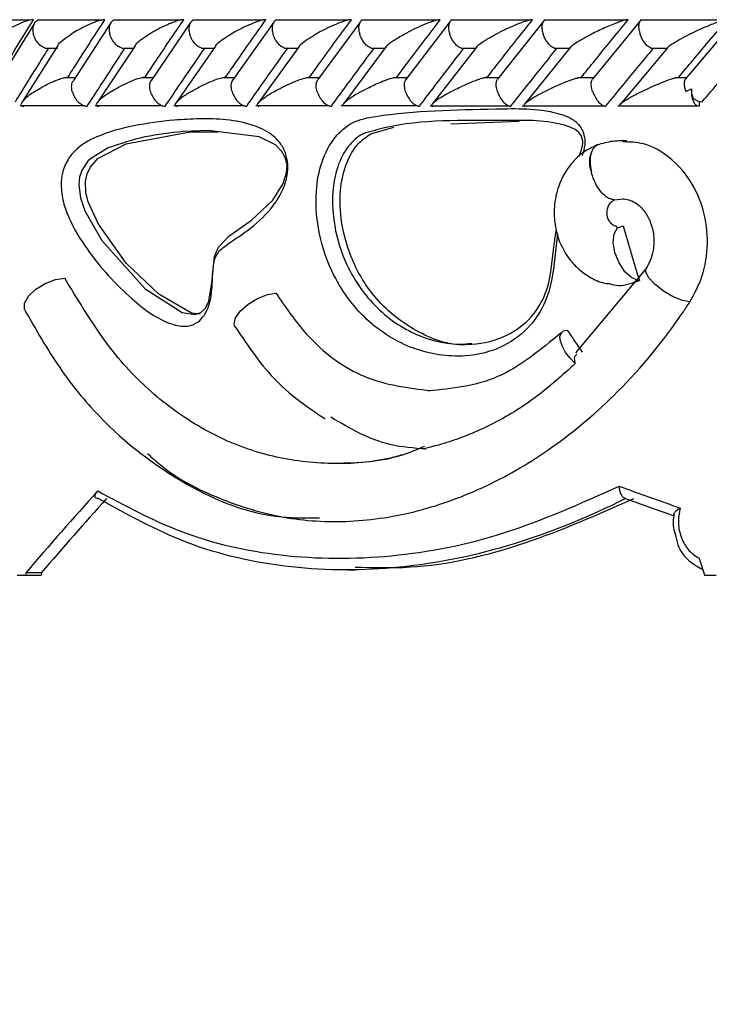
# Model space of a CAD drawing. Header units: millimetres. Extents: x 67.9 to 154, y 110.8 to 178.6.
# Tile 59 of 109: x 87 to 88.2, y 124.6 to 126.3. Entities that reach past the tile are written whole.
import ezdxf

# ---------------------------------------------------------------- set-up
doc = ezdxf.new("R2010")
doc.units = ezdxf.units.MM

msp = doc.modelspace()

# ---------------------------------------------------------------- linework, layer by layer
at = {"color": 7, "linetype": 'Continuous', "lineweight": 25}
for p, q in [((87.0161, 126.3035), (86.9098, 126.3035)), ((87.1401, 126.3037), (87.0283, 126.3037)), ((87.2762, 126.3037), (87.1592, 126.3037)), ((87.4181, 126.3037), (87.296, 126.3037)), ((87.5659, 126.3037), (87.4387, 126.3037)), ((87.7194, 126.3036), (87.5872, 126.3036)), ((87.8787, 126.3036), (87.7415, 126.3036)), ((87.9019, 126.3028), (87.8217, 126.2018)), ((88.0438, 126.3035), (87.9018, 126.3035)), ((88.0685, 126.303), (87.9855, 126.2021)), ((88.2149, 126.3035), (88.0679, 126.3035)), ((88.2314, 126.3034), (88.1459, 126.2027)), ((87.023, 126.2988), (86.9613, 126.1995)), ((87.1547, 126.2994), (87.0901, 126.2)), ((87.2922, 126.2998), (87.2248, 126.2005)), ((87.4356, 126.3002), (87.3653, 126.2009)), ((87.5848, 126.3005), (87.5117, 126.2013)), ((87.7397, 126.3008), (87.6638, 126.2016)), ((87.0634, 126.2598), (87.0011, 126.1618)), ((87.041, 126.2557), (87.0629, 126.2557)), ((87.1964, 126.2597), (87.131, 126.1612)), ((87.1728, 126.2557), (87.1954, 126.2557)), ((87.3351, 126.2591), (87.2669, 126.1607)), ((87.3106, 126.2556), (87.334, 126.2556)), ((87.4795, 126.2586), (87.4085, 126.1602)), ((87.4542, 126.2556), (87.4784, 126.2556)), ((87.6298, 126.2581), (87.556, 126.1597)), ((87.6036, 126.2555), (87.6287, 126.2555)), ((87.7858, 126.2576), (87.7092, 126.1592)), ((87.7588, 126.2555), (87.7847, 126.2555)), ((87.9476, 126.2571), (87.8682, 126.1587)), ((87.9197, 126.2554), (87.9466, 126.2554)), ((88.1156, 126.2569), (88.0331, 126.1583)), ((88.0864, 126.2554), (88.1144, 126.2554)), ((87.0931, 126.2046), (87.0748, 126.2046)), ((87.2276, 126.2046), (87.2079, 126.2046)), ((87.3698, 126.2046), (87.3469, 126.2046)), ((87.5156, 126.2045), (87.4916, 126.2045)), ((87.6671, 126.2045), (87.6421, 126.2045)), ((87.8245, 126.2044), (87.7982, 126.2044)), ((87.9878, 126.2044), (87.9603, 126.2044)), ((88.1474, 126.2043), (88.1283, 126.2043)), ((86.998, 126.1566), (87.1091, 126.1566)), ((87.1277, 126.1565), (87.2441, 126.1565)), ((87.2634, 126.1565), (87.3849, 126.1565)), ((87.405, 126.1564), (87.5315, 126.1564)), ((87.5523, 126.1564), (87.6839, 126.1564)), ((87.7055, 126.1563), (87.842, 126.1563)), ((87.8645, 126.1563), (88.0059, 126.1563)), ((88.0294, 126.1563), (88.166, 126.1563)), ((88.1694, 126.1639), (88.1694, 126.1555)), ((87.6034, 126.108), (87.6429, 126.119)), ((87.7415, 126.1251), (87.8592, 126.1297)), ((87.2914, 126.1115), (87.339, 126.1111)), ((87.9934, 126.0886), (87.9906, 126.0871)), ((87.9947, 126.0891), (87.9934, 126.0886)), ((88.0235, 125.9941), (88.0383, 125.9956)), ((88.0779, 125.8751), (87.9563, 125.7303)), ((87.5627, 125.3559), (87.576, 125.3559)), ((86.993, 125.3472), (87.0074, 125.3472)), ((87.0074, 125.3472), (87.0344, 125.3472)), ((87.0083, 125.3515), (87.0352, 125.3515)), ((88.179, 125.3472), (88.1988, 125.3472))]:
    msp.add_line(p, q, dxfattribs=at)
at = {"color": 7, "linetype": 'Continuous', "lineweight": 25, "flags": 128}
for points in [[(88.1564, 126.1852), (88.1562, 126.1797), (88.1566, 126.1743), (88.1576, 126.1692), (88.1592, 126.1646), (88.1613, 126.1608), (88.1637, 126.1579), (88.1665, 126.1561), (88.1694, 126.1555)], [(87.1499, 126.0834), (87.1196, 126.0649), (87.115, 126.0604), (87.1049, 126.0458), (87.1007, 126.0335), (87.0993, 126.0199), (87.1022, 125.9975), (87.1099, 125.9749), (87.1389, 125.9241), (87.2138, 125.8405), (87.2776, 125.7995), (87.2994, 125.7964), (87.3099, 125.7997), (87.3181, 125.8073), (87.3239, 125.8192), (87.329, 125.8512), (87.3336, 125.8962), (87.3404, 125.9125), (87.3585, 125.9316), (87.3971, 125.9588), (87.4344, 125.9937), (87.4522, 126.0222), (87.4579, 126.0407), (87.4586, 126.0532), (87.456, 126.066), (87.4499, 126.0774), (87.4388, 126.0886), (87.4105, 126.1028), (87.3223, 126.1136), (87.2793, 126.1116), (87.2793, 126.1116)], [(87.3089, 125.797), (87.2937, 125.7986), (87.2375, 125.8312), (87.1813, 125.8848), (87.1332, 125.9521), (87.1158, 125.9904), (87.1117, 126.0075), (87.1111, 126.0258), (87.1138, 126.0389), (87.1191, 126.05), (87.1324, 126.0652), (87.1813, 126.0905), (87.2914, 126.1115), (87.2914, 126.1115)], [(88.0651, 125.8549), (88.0535, 125.8593), (88.0417, 125.8699), (88.0315, 125.8852), (88.0244, 125.9031), (88.0214, 125.9207), (88.023, 125.9356), (88.0289, 125.9455), (88.0383, 125.949)], [(87.0064, 125.8039), (87.0055, 125.8058), (87.0058, 125.8161), (87.0127, 125.8281), (87.0252, 125.84), (87.0414, 125.8499), (87.059, 125.8566), (87.0753, 125.8589)], [(87.3687, 125.7756), (87.3672, 125.7802), (87.3697, 125.7906), (87.3782, 125.8026), (87.3916, 125.8143), (87.4079, 125.8241), (87.4247, 125.8306), (87.4396, 125.8329)], [(87.9559, 125.7118), (87.9469, 125.7211), (87.9393, 125.7311), (87.9336, 125.7411), (87.9303, 125.7504), (87.9295, 125.7583), (87.9313, 125.7644), (87.9357, 125.7682), (87.9422, 125.7695)]]:
    msp.add_lwpolyline(points, dxfattribs=at)
at = {"color": 1, "linetype": 'Continuous', "lineweight": 25, "flags": 128}
msp.add_lwpolyline([(88.1536, 125.8179), (88.1407, 125.8202), (88.1247, 125.8268), (88.108, 125.8367), (88.0932, 125.8484), (88.0824, 125.86), (88.0774, 125.8699), (88.0779, 125.8753)], dxfattribs=at)
at = {"color": 7, "linetype": 'Continuous', "lineweight": 25}
for centre, radius, start, end in [((88.1784, 126.1941), 0.0315, 232.4392, 263.3478), ((90.5876, 126.3485), 4.3787, 192.3576, 241.2195)]:
    msp.add_arc(centre, radius, start, end, dxfattribs=at)
at = {"color": 1, "linetype": 'Continuous', "lineweight": 25}
msp.add_arc((88.0235, 126.059), 0.0433, 139.396, 202.9938, dxfattribs=at)
at = {"color": 7, "linetype": 'Continuous', "lineweight": 25}
for centre, major_axis, ratio, start_param, end_param in [((90.584, 125.9019), (-3.9475, 12.7116), 0.181931, 1.510664, 1.518055), ((90.584, 125.7308), (-4.2603, 5.4403), 0.306526, 1.328297, 1.335066), ((90.584, 125.9262), (4.4508, 2.9649), 0.357047, 2.19218, 2.234484), ((90.584, 125.6846), (4.5704, -1.0747), 0.190452, 4.165245, 4.192802), ((90.584, 125.9262), (4.4119, 2.939), 0.357047, 2.197303, 2.236013), ((90.584, 127.4425), (-3.6205, 12.2128), 0.229009, 1.672634, 1.675034), ((90.584, 127.9255), (3.5563, 15.0529), 0.1912, 1.787598, 1.787893), ((90.584, 127.9255), (3.5252, 14.9213), 0.1912, 1.789128, 1.789425)]:
    msp.add_ellipse(centre, major_axis=major_axis, ratio=ratio, start_param=start_param, end_param=end_param, dxfattribs=at)
for points, knots in [([(86.9606, 126.2055), (86.9656, 126.2137), (86.9856, 126.2468), (87.0061, 126.2798), (87.0215, 126.3045)], [0, 0, 0, 0, 0.249562, 1, 1, 1, 1]), ([(87.0215, 126.3045), (87.0212, 126.3045), (87.02, 126.3045), (87.0171, 126.3042), (87.0118, 126.303), (87.0009, 126.2994), (86.9882, 126.2936), (86.9751, 126.2864), (86.9679, 126.2819), (86.9645, 126.2796), (86.9644, 126.2795)], [0, 0, 0, 0, 0.016528, 0.060765, 0.123872, 0.2335, 0.524913, 0.758889, 0.996427, 1, 1, 1, 1]), ([(87.0293, 126.3036), (87.0279, 126.303), (87.0248, 126.3017), (87.0214, 126.2968), (87.0196, 126.2898), (87.0201, 126.2837), (87.0209, 126.2802), (87.021, 126.2796), (87.0211, 126.2795)], [0, 0, 0, 0, 0.17741, 0.4091567, 0.6749788, 0.9409945, 0.9922638, 1, 1, 1, 1]), ([(87.0806, 126.2055), (87.0858, 126.2137), (87.1069, 126.2467), (87.1283, 126.2797), (87.1444, 126.3045)], [0, 0, 0, 0, 0.24835, 1, 1, 1, 1]), ([(87.1444, 126.3045), (87.1436, 126.3045), (87.1425, 126.3045), (87.1398, 126.3041), (87.1348, 126.303), (87.1272, 126.3005), (87.1141, 126.2951), (87.1002, 126.288), (87.0902, 126.2821), (87.0863, 126.2796), (87.0862, 126.2795)], [0, 0, 0, 0, 0.043992, 0.056542, 0.118212, 0.248584, 0.377912, 0.733921, 0.996423, 1, 1, 1, 1]), ([(87.1602, 126.3035), (87.1597, 126.3034), (87.1575, 126.3029), (87.1545, 126.2996), (87.1518, 126.2938), (87.1514, 126.2868), (87.1523, 126.2817), (87.1529, 126.2796), (87.1529, 126.2795)], [0, 0, 0, 0, 0.059864, 0.287053, 0.525177, 0.799649, 0.992273, 1, 1, 1, 1]), ([(87.2137, 126.2055), (87.2192, 126.2137), (87.2412, 126.2467), (87.2636, 126.2798), (87.2804, 126.3045)], [0, 0, 0, 0, 0.249667, 1, 1, 1, 1]), ([(87.2804, 126.3045), (87.2797, 126.3045), (87.2785, 126.3045), (87.2757, 126.3041), (87.2705, 126.3029), (87.2631, 126.3004), (87.2499, 126.2951), (87.2356, 126.2881), (87.2253, 126.2821), (87.2211, 126.2796), (87.2211, 126.2795)], [0, 0, 0, 0, 0.033619, 0.06472, 0.12594, 0.251128, 0.375462, 0.735616, 0.996419, 1, 1, 1, 1]), ([(87.2971, 126.3035), (87.2959, 126.303), (87.2931, 126.3016), (87.2902, 126.2968), (87.2889, 126.2898), (87.2896, 126.2837), (87.2905, 126.2802), (87.2907, 126.2796), (87.2907, 126.2795)], [0, 0, 0, 0, 0.175559, 0.407605, 0.674244, 0.941089, 0.992269, 1, 1, 1, 1]), ([(87.3526, 126.2055), (87.3584, 126.2138), (87.3813, 126.2468), (87.4047, 126.2798), (87.4221, 126.3045)], [0, 0, 0, 0, 0.250556, 1, 1, 1, 1]), ([(87.4221, 126.3045), (87.4217, 126.3045), (87.4204, 126.3045), (87.4174, 126.3041), (87.4102, 126.3023), (87.4009, 126.2989), (87.3828, 126.2912), (87.3705, 126.2846), (87.3619, 126.2796), (87.3619, 126.2795)], [0, 0, 0, 0, 0.02335, 0.073462, 0.134698, 0.325553, 0.472796, 0.996411, 1, 1, 1, 1]), ([(87.4398, 126.3035), (87.4387, 126.3029), (87.4361, 126.3016), (87.4335, 126.2968), (87.4324, 126.2898), (87.4333, 126.2837), (87.4342, 126.2802), (87.4344, 126.2796), (87.4344, 126.2795)], [0, 0, 0, 0, 0.172937, 0.405673, 0.673208, 0.940952, 0.992249, 1, 1, 1, 1]), ([(87.4974, 126.2055), (87.5034, 126.2138), (87.5273, 126.2468), (87.5515, 126.2798), (87.5697, 126.3045)], [0, 0, 0, 0, 0.25107, 1, 1, 1, 1]), ([(87.5697, 126.3045), (87.5695, 126.3045), (87.5688, 126.3045), (87.5668, 126.3044), (87.5633, 126.3037), (87.5565, 126.3018), (87.5478, 126.2986), (87.5301, 126.2911), (87.5174, 126.2846), (87.5085, 126.2796), (87.5085, 126.2795)], [0, 0, 0, 0, 0.013073, 0.044023, 0.100225, 0.166357, 0.329721, 0.473923, 0.996413, 1, 1, 1, 1]), ([(87.5884, 126.3034), (87.588, 126.3034), (87.5861, 126.3029), (87.5839, 126.2996), (87.582, 126.2938), (87.5821, 126.2868), (87.5833, 126.2817), (87.584, 126.2796), (87.584, 126.2795)], [0, 0, 0, 0, 0.050908, 0.280097, 0.520426, 0.797761, 0.992214, 1, 1, 1, 1]), ([(87.6479, 126.2055), (87.6541, 126.2138), (87.679, 126.2468), (87.7042, 126.2798), (87.723, 126.3045)], [0, 0, 0, 0, 0.251131, 1, 1, 1, 1]), ([(87.723, 126.3045), (87.723, 126.3045), (87.7222, 126.3046), (87.7201, 126.3044), (87.7154, 126.3034), (87.7058, 126.3004), (87.6921, 126.2949), (87.676, 126.2875), (87.6659, 126.2822), (87.661, 126.2796), (87.6609, 126.2795)], [0, 0, 0, 0, 0.002835, 0.050977, 0.110337, 0.207812, 0.453185, 0.72164, 0.996415, 1, 1, 1, 1]), ([(87.7428, 126.3034), (87.7425, 126.3033), (87.7407, 126.3028), (87.7387, 126.2996), (87.737, 126.2938), (87.7374, 126.2868), (87.7386, 126.2817), (87.7393, 126.2796), (87.7394, 126.2795)], [0, 0, 0, 0, 0.045249, 0.275845, 0.517623, 0.79655, 0.992164, 1, 1, 1, 1]), ([(87.8042, 126.2055), (87.8107, 126.2138), (87.8365, 126.2468), (87.8626, 126.2798), (87.8822, 126.3045)], [0, 0, 0, 0, 0.251055, 1, 1, 1, 1]), ([(87.8822, 126.3045), (87.8815, 126.3045), (87.8802, 126.3045), (87.8767, 126.3038), (87.8703, 126.302), (87.8549, 126.2966), (87.8372, 126.2886), (87.8241, 126.2821), (87.8193, 126.2796), (87.8192, 126.2795)], [0, 0, 0, 0, 0.0388574, 0.084812, 0.162938, 0.3126958, 0.7369051, 0.9964149, 1, 1, 1, 1]), ([(87.9031, 126.3033), (87.9022, 126.3028), (87.9002, 126.3015), (87.8984, 126.2968), (87.8981, 126.2898), (87.8993, 126.2837), (87.9004, 126.2802), (87.9006, 126.2796), (87.9006, 126.2795)], [0, 0, 0, 0, 0.158892, 0.395687, 0.667659, 0.939838, 0.992107, 1, 1, 1, 1]), ([(87.9664, 126.2055), (87.9731, 126.2138), (87.9998, 126.2468), (88.0269, 126.2798), (88.0471, 126.3045)], [0, 0, 0, 0, 0.2504289, 1, 1, 1, 1]), ([(88.0471, 126.3045), (88.0468, 126.3045), (88.0457, 126.3045), (88.0429, 126.304), (88.0373, 126.3026), (88.0243, 126.2982), (88.0053, 126.2902), (87.9907, 126.2832), (87.9835, 126.2796), (87.9834, 126.2795)], [0, 0, 0, 0, 0.027389, 0.072139, 0.141885, 0.269095, 0.620342, 0.996419, 1, 1, 1, 1]), ([(88.0693, 126.3032), (88.0686, 126.3027), (88.0667, 126.3015), (88.0652, 126.2968), (88.0651, 126.2898), (88.0664, 126.2837), (88.0675, 126.2802), (88.0678, 126.2796), (88.0678, 126.2795)], [0, 0, 0, 0, 0.153651, 0.392044, 0.66559, 0.939338, 0.992045, 1, 1, 1, 1]), ([(88.1344, 126.2055), (88.1413, 126.2137), (88.169, 126.2468), (88.197, 126.2798), (88.2181, 126.3045)], [0, 0, 0, 0, 0.249562, 1, 1, 1, 1]), ([(88.2181, 126.3045), (88.2178, 126.3045), (88.2171, 126.3045), (88.2148, 126.3042), (88.21, 126.303), (88.1989, 126.2994), (88.1843, 126.2936), (88.168, 126.2864), (88.1584, 126.2819), (88.1537, 126.2796), (88.1536, 126.2795)], [0, 0, 0, 0, 0.016528, 0.060765, 0.123872, 0.2335, 0.524913, 0.758889, 0.996427, 1, 1, 1, 1]), ([(87.041, 126.2559), (87.0397, 126.2564), (87.0361, 126.2576), (87.0305, 126.2623), (87.0251, 126.2692), (87.0223, 126.2754), (87.0212, 126.2788), (87.0211, 126.2795), (87.0211, 126.2795)], [0, 0, 0, 0, 0.1490016, 0.3888884, 0.6639207, 0.9391472, 0.9919968, 1, 1, 1, 1]), ([(87.0631, 126.26), (87.0631, 126.26), (87.0638, 126.2628), (87.0721, 126.2696), (87.0809, 126.2761), (87.0862, 126.2795), (87.0862, 126.2795)], [0, 0, 0, 0, 0.006708, 0.489973, 0.994898, 1, 1, 1, 1]), ([(87.1729, 126.2558), (87.1715, 126.2563), (87.168, 126.2576), (87.1625, 126.2623), (87.157, 126.2693), (87.1542, 126.2754), (87.1531, 126.2788), (87.1529, 126.2795), (87.1529, 126.2795)], [0, 0, 0, 0, 0.154369, 0.392606, 0.66604, 0.939673, 0.992061, 1, 1, 1, 1]), ([(87.1964, 126.2597), (87.1969, 126.2606), (87.2, 126.2659), (87.2106, 126.273), (87.2198, 126.2788), (87.221, 126.2795), (87.2211, 126.2795)], [0, 0, 0, 0, 0.143127, 0.889099, 0.994984, 1, 1, 1, 1]), ([(87.3107, 126.2558), (87.3093, 126.2563), (87.3059, 126.2576), (87.3003, 126.2623), (87.2949, 126.2693), (87.2921, 126.2754), (87.2909, 126.2788), (87.2908, 126.2795), (87.2907, 126.2795)], [0, 0, 0, 0, 0.159653, 0.39631, 0.668127, 0.940148, 0.99212, 1, 1, 1, 1]), ([(87.335, 126.2592), (87.3358, 126.2602), (87.3396, 126.2657), (87.3509, 126.273), (87.3605, 126.2788), (87.3618, 126.2795), (87.3619, 126.2795)], [0, 0, 0, 0, 0.168547, 0.893602, 0.995119, 1, 1, 1, 1]), ([(87.4543, 126.2557), (87.4529, 126.2562), (87.4495, 126.2575), (87.4441, 126.2623), (87.4387, 126.2693), (87.4358, 126.2754), (87.4347, 126.2788), (87.4345, 126.2795), (87.4344, 126.2795)], [0, 0, 0, 0, 0.164856, 0.399998, 0.670182, 0.940571, 0.992174, 1, 1, 1, 1]), ([(87.4794, 126.2587), (87.4804, 126.2599), (87.483, 126.2632), (87.4931, 126.2704), (87.5025, 126.2762), (87.5084, 126.2795), (87.5085, 126.2795)], [0, 0, 0, 0, 0.188974, 0.536082, 0.995255, 1, 1, 1, 1]), ([(87.6037, 126.2556), (87.6023, 126.2562), (87.599, 126.2575), (87.5936, 126.2623), (87.5883, 126.2693), (87.5854, 126.2754), (87.5842, 126.2788), (87.584, 126.2795), (87.584, 126.2795)], [0, 0, 0, 0, 0.169863, 0.403588, 0.67216, 0.940936, 0.992222, 1, 1, 1, 1]), ([(87.6297, 126.2582), (87.63, 126.2587), (87.6321, 126.2618), (87.643, 126.2692), (87.6541, 126.2758), (87.6609, 126.2795), (87.6609, 126.2795)], [0, 0, 0, 0, 0.086892, 0.502132, 0.995368, 1, 1, 1, 1]), ([(87.7588, 126.2556), (87.7574, 126.2561), (87.7542, 126.2575), (87.749, 126.2623), (87.7438, 126.2693), (87.7408, 126.2754), (87.7396, 126.2788), (87.7394, 126.2795), (87.7394, 126.2795)], [0, 0, 0, 0, 0.173804, 0.406453, 0.673717, 0.941181, 0.992255, 1, 1, 1, 1]), ([(87.7855, 126.2577), (87.787, 126.2592), (87.7907, 126.2629), (87.8024, 126.2703), (87.8128, 126.2762), (87.8192, 126.2795), (87.8192, 126.2795)], [0, 0, 0, 0, 0.225697, 0.556347, 0.995481, 1, 1, 1, 1]), ([(87.9197, 126.2555), (87.9184, 126.2561), (87.9153, 126.2574), (87.9102, 126.2623), (87.9051, 126.2693), (87.9021, 126.2754), (87.9008, 126.2788), (87.9006, 126.2795), (87.9006, 126.2795)], [0, 0, 0, 0, 0.1764351, 0.4084179, 0.6747558, 0.9412901, 0.9922718, 1, 1, 1, 1]), ([(87.9474, 126.2573), (87.9474, 126.2574), (87.9481, 126.2587), (87.9578, 126.2656), (87.9707, 126.273), (87.982, 126.2788), (87.9834, 126.2795), (87.9834, 126.2795)], [0, 0, 0, 0, 0.0087947, 0.2474831, 0.9113262, 0.9955757, 1, 1, 1, 1]), ([(88.0865, 126.2555), (88.0852, 126.2561), (88.0823, 126.2574), (88.0773, 126.2623), (88.0723, 126.2693), (88.0693, 126.2754), (88.068, 126.2788), (88.0678, 126.2795), (88.0678, 126.2795)], [0, 0, 0, 0, 0.177872, 0.409567, 0.675324, 0.941271, 0.992273, 1, 1, 1, 1]), ([(88.1154, 126.2571), (88.1154, 126.2572), (88.1164, 126.2586), (88.1267, 126.2655), (88.1403, 126.273), (88.1521, 126.2788), (88.1536, 126.2795), (88.1536, 126.2795)], [0, 0, 0, 0, 0.02185, 0.254969, 0.906777, 0.99565, 1, 1, 1, 1]), ([(86.9899, 126.1629), (86.9972, 126.1747), (87.0118, 126.1984), (87.0309, 126.229), (87.0427, 126.2477), (87.047, 126.2545)], [0, 0, 0, 0, 0.386624, 0.777269, 1, 1, 1, 1]), ([(87.114, 126.1555), (87.1215, 126.1671), (87.1366, 126.1906), (87.1582, 126.2236), (87.1723, 126.245), (87.1785, 126.2545)], [0, 0, 0, 0, 0.351788, 0.71087, 1, 1, 1, 1]), ([(87.2485, 126.1555), (87.2564, 126.1671), (87.2723, 126.1907), (87.2948, 126.2237), (87.3094, 126.245), (87.316, 126.2545)], [0, 0, 0, 0, 0.352611, 0.712527, 1, 1, 1, 1]), ([(87.389, 126.1555), (87.3972, 126.1672), (87.4137, 126.1907), (87.4372, 126.2237), (87.4525, 126.2451), (87.4592, 126.2545)], [0, 0, 0, 0, 0.353093, 0.713495, 1, 1, 1, 1]), ([(87.5352, 126.1555), (87.5437, 126.1672), (87.561, 126.1907), (87.5854, 126.2237), (87.6012, 126.2451), (87.6083, 126.2545)], [0, 0, 0, 0, 0.3532391, 0.7137882, 1, 1, 1, 1]), ([(87.6872, 126.1555), (87.6961, 126.1672), (87.714, 126.1907), (87.7393, 126.2237), (87.7558, 126.2451), (87.7631, 126.2545)], [0, 0, 0, 0, 0.353049, 0.713406, 1, 1, 1, 1]), ([(87.845, 126.1555), (87.8542, 126.1671), (87.8728, 126.1907), (87.899, 126.2237), (87.9161, 126.245), (87.9237, 126.2545)], [0, 0, 0, 0, 0.3525188, 0.7123434, 1, 1, 1, 1]), ([(88.0087, 126.1555), (88.0181, 126.1671), (88.0373, 126.1906), (88.0645, 126.2236), (88.0823, 126.245), (88.0902, 126.2545)], [0, 0, 0, 0, 0.351645, 0.710588, 1, 1, 1, 1]), ([(88.1748, 126.1629), (88.1848, 126.1747), (88.2049, 126.1984), (88.231, 126.229), (88.247, 126.2477), (88.2528, 126.2545)], [0, 0, 0, 0, 0.3866236, 0.7772689, 1, 1, 1, 1]), ([(87.023, 126.1805), (87.023, 126.1805), (87.0268, 126.183), (87.0367, 126.189), (87.0504, 126.1961), (87.0635, 126.2014), (87.0703, 126.2038), (87.074, 126.2045), (87.0748, 126.2047)], [0, 0, 0, 0, 0.003925, 0.289468, 0.688573, 0.827041, 0.966528, 1, 1, 1, 1]), ([(87.1549, 126.1805), (87.155, 126.1805), (87.1629, 126.1855), (87.1747, 126.192), (87.1923, 126.1998), (87.2016, 126.2032), (87.2089, 126.205), (87.2119, 126.2055), (87.2132, 126.2055), (87.2137, 126.2055)], [0, 0, 0, 0, 0.003593, 0.525426, 0.676113, 0.867727, 0.93042, 0.976706, 1, 1, 1, 1]), ([(87.2928, 126.1805), (87.2929, 126.1805), (87.3012, 126.1855), (87.3132, 126.1919), (87.3306, 126.1994), (87.3393, 126.2027), (87.3462, 126.2046), (87.3497, 126.2053), (87.3517, 126.2055), (87.3524, 126.2055), (87.3526, 126.2055)], [0, 0, 0, 0, 0.0035942, 0.5226931, 0.6704238, 0.8368608, 0.9043274, 0.9605227, 0.9870053, 1, 1, 1, 1]), ([(87.364, 126.1805), (87.3639, 126.1806), (87.363, 126.1836), (87.3621, 126.1897), (87.3627, 126.1968), (87.3648, 126.1997), (87.3656, 126.2007)], [0, 0, 0, 0, 0.010428, 0.391333, 0.77278, 1, 1, 1, 1]), ([(87.4366, 126.1805), (87.4367, 126.1805), (87.4453, 126.1855), (87.4577, 126.1919), (87.4752, 126.1994), (87.4839, 126.2026), (87.4911, 126.2046), (87.4949, 126.2054), (87.4968, 126.2055), (87.4973, 126.2055), (87.4974, 126.2055)], [0, 0, 0, 0, 0.003596, 0.521539, 0.666852, 0.833458, 0.9, 0.96725, 0.997272, 1, 1, 1, 1]), ([(87.5107, 126.1805), (87.5107, 126.1806), (87.5097, 126.1836), (87.5086, 126.1897), (87.5091, 126.197), (87.5111, 126.1999), (87.5119, 126.2011)], [0, 0, 0, 0, 0.010165, 0.381649, 0.753662, 1, 1, 1, 1]), ([(87.5862, 126.1805), (87.5863, 126.1805), (87.5908, 126.183), (87.6023, 126.189), (87.6175, 126.1961), (87.6316, 126.2015), (87.6382, 126.2038), (87.6417, 126.2045), (87.642, 126.2046)], [0, 0, 0, 0, 0.003973, 0.2882275, 0.7007914, 0.8260652, 0.9851395, 1, 1, 1, 1]), ([(87.6632, 126.1805), (87.6632, 126.1806), (87.6622, 126.1836), (87.661, 126.1897), (87.6613, 126.1971), (87.6632, 126.2002), (87.664, 126.2014)], [0, 0, 0, 0, 0.00995, 0.373466, 0.7375, 1, 1, 1, 1]), ([(87.7417, 126.1805), (87.7417, 126.1805), (87.7453, 126.1824), (87.7528, 126.1862), (87.7669, 126.1929), (87.781, 126.199), (87.7934, 126.2033), (87.7995, 126.2049), (87.8026, 126.2054), (87.8038, 126.2055), (87.8042, 126.2055)], [0, 0, 0, 0, 0.0035914, 0.2008805, 0.4001676, 0.7145981, 0.8525234, 0.9265306, 0.9720114, 1, 1, 1, 1]), ([(87.8216, 126.1805), (87.8216, 126.1806), (87.8206, 126.1836), (87.8193, 126.1897), (87.8193, 126.1973), (87.8211, 126.2004), (87.8219, 126.2017)], [0, 0, 0, 0, 0.009772, 0.366393, 0.72352, 1, 1, 1, 1]), ([(87.903, 126.1805), (87.9031, 126.1805), (87.9076, 126.1829), (87.9171, 126.1875), (87.9327, 126.1946), (87.9468, 126.2002), (87.9566, 126.2036), (87.9598, 126.2043), (87.9603, 126.2044)], [0, 0, 0, 0, 0.003996, 0.273147, 0.547813, 0.839253, 0.971118, 1, 1, 1, 1]), ([(87.9859, 126.1805), (87.9859, 126.1806), (87.9848, 126.1836), (87.9834, 126.1897), (87.9833, 126.1974), (87.9849, 126.2006), (87.9856, 126.202)], [0, 0, 0, 0, 0.009626, 0.360213, 0.711295, 1, 1, 1, 1]), ([(88.0703, 126.1805), (88.0704, 126.1805), (88.0762, 126.1835), (88.0876, 126.1888), (88.1045, 126.1961), (88.1178, 126.2012), (88.1259, 126.2039), (88.1282, 126.2044), (88.1283, 126.2044)], [0, 0, 0, 0, 0.004008, 0.344077, 0.631572, 0.878043, 0.993518, 1, 1, 1, 1]), ([(88.1461, 126.2025), (88.1457, 126.202), (88.1443, 126.2004), (88.1436, 126.1953), (88.1442, 126.1883), (88.1456, 126.1829), (88.1465, 126.1806), (88.1465, 126.1805)], [0, 0, 0, 0, 0.128361, 0.409496, 0.732952, 0.990802, 1, 1, 1, 1]), ([(87.0882, 126.1805), (87.0882, 126.1806), (87.0873, 126.1836), (87.0867, 126.1896), (87.0876, 126.1964), (87.0897, 126.199), (87.0904, 126.1998)], [0, 0, 0, 0, 0.011129, 0.41617, 0.82178, 1, 1, 1, 1]), ([(87.2231, 126.1805), (87.2231, 126.1806), (87.2222, 126.1836), (87.2214, 126.1896), (87.2222, 126.1966), (87.2243, 126.1994), (87.2251, 126.2003)], [0, 0, 0, 0, 0.010747, 0.402771, 0.795349, 1, 1, 1, 1]), ([(88.1465, 126.1805), (88.1466, 126.1805), (88.1498, 126.182), (88.1532, 126.1836), (88.1564, 126.1852)], [0, 0, 0, 0, 0.021627, 1, 1, 1, 1]), ([(88.1592, 126.1692), (88.1583, 126.173), (88.157, 126.1782), (88.1565, 126.1838), (88.1564, 126.1852)], [0, 0, 0, 0, 0.746132, 1, 1, 1, 1]), ([(87.023, 126.1805), (87.0229, 126.1805), (87.0216, 126.1796), (87.0129, 126.1737), (87.0033, 126.166), (86.9992, 126.1589), (87, 126.1565), (87.0019, 126.1556), (87.0037, 126.1555), (87.0046, 126.1555), (87.0046, 126.1555)], [0, 0, 0, 0, 0.003579, 0.088017, 0.620449, 0.806987, 0.897761, 0.954085, 0.999597, 1, 1, 1, 1]), ([(87.0882, 126.1805), (87.0882, 126.1804), (87.089, 126.1774), (87.0916, 126.1713), (87.0973, 126.1634), (87.1043, 126.1579), (87.1101, 126.1557), (87.1131, 126.1555), (87.114, 126.1555)], [0, 0, 0, 0, 0.006529, 0.244282, 0.482374, 0.709828, 0.919151, 1, 1, 1, 1]), ([(87.1549, 126.1805), (87.1548, 126.1805), (87.1535, 126.1796), (87.1443, 126.1737), (87.1341, 126.166), (87.1292, 126.1589), (87.1297, 126.1565), (87.1314, 126.1556), (87.1332, 126.1555), (87.134, 126.1555)], [0, 0, 0, 0, 0.003584, 0.090161, 0.620258, 0.806634, 0.897586, 0.954144, 1, 1, 1, 1]), ([(87.2231, 126.1805), (87.2231, 126.1804), (87.224, 126.1774), (87.2266, 126.1713), (87.2324, 126.1634), (87.2392, 126.1579), (87.2448, 126.1557), (87.2477, 126.1555), (87.2485, 126.1555)], [0, 0, 0, 0, 0.006519, 0.244439, 0.4827, 0.710234, 0.919505, 1, 1, 1, 1]), ([(87.2928, 126.1805), (87.2927, 126.1805), (87.287, 126.177), (87.2779, 126.171), (87.2689, 126.1636), (87.2652, 126.1589), (87.2654, 126.1565), (87.2669, 126.1556), (87.2686, 126.1555), (87.2693, 126.1555)], [0, 0, 0, 0, 0.003583, 0.362679, 0.622385, 0.807431, 0.898033, 0.95455, 1, 1, 1, 1]), ([(87.364, 126.1805), (87.364, 126.1804), (87.3649, 126.1774), (87.3676, 126.1713), (87.3733, 126.1634), (87.38, 126.1579), (87.3854, 126.1557), (87.3882, 126.1555), (87.389, 126.1555)], [0, 0, 0, 0, 0.006513, 0.244536, 0.482903, 0.710486, 0.919724, 1, 1, 1, 1]), ([(87.4366, 126.1805), (87.4365, 126.1805), (87.4335, 126.1787), (87.4277, 126.1752), (87.4188, 126.1693), (87.4113, 126.1635), (87.4071, 126.1589), (87.4069, 126.1565), (87.4082, 126.1556), (87.4098, 126.1555), (87.4106, 126.1555)], [0, 0, 0, 0, 0.003584, 0.184786, 0.364582, 0.623232, 0.807722, 0.898201, 0.954727, 1, 1, 1, 1]), ([(87.5107, 126.1805), (87.5107, 126.1804), (87.5117, 126.1774), (87.5143, 126.1713), (87.52, 126.1634), (87.5265, 126.1579), (87.5318, 126.1557), (87.5345, 126.1555), (87.5352, 126.1555)], [0, 0, 0, 0, 0.0065108, 0.2445745, 0.4829818, 0.7105844, 0.9198103, 1, 1, 1, 1]), ([(87.5862, 126.1805), (87.5862, 126.1805), (87.5801, 126.1771), (87.5703, 126.1713), (87.5597, 126.1637), (87.5552, 126.1591), (87.5541, 126.1568), (87.5547, 126.1564), (87.5547, 126.1564)], [0, 0, 0, 0, 0.003979, 0.387876, 0.681767, 0.89193, 0.994295, 1, 1, 1, 1]), ([(87.6632, 126.1805), (87.6632, 126.1804), (87.6642, 126.1774), (87.667, 126.1713), (87.6726, 126.1634), (87.6789, 126.1579), (87.684, 126.1557), (87.6865, 126.1555), (87.6872, 126.1555)], [0, 0, 0, 0, 0.0065121, 0.2445536, 0.4829384, 0.7105307, 0.919764, 1, 1, 1, 1]), ([(87.7417, 126.1805), (87.7416, 126.1805), (87.7402, 126.1797), (87.7294, 126.1738), (87.7166, 126.1661), (87.7085, 126.159), (87.7075, 126.1565), (87.7085, 126.1556), (87.7098, 126.1555), (87.7105, 126.1555), (87.7105, 126.1555)], [0, 0, 0, 0, 0.003589, 0.081499, 0.615827, 0.804444, 0.896386, 0.953444, 0.99951, 1, 1, 1, 1]), ([(87.8216, 126.1805), (87.8216, 126.1804), (87.8227, 126.1774), (87.8254, 126.1713), (87.8309, 126.1634), (87.8371, 126.1579), (87.8419, 126.1557), (87.8443, 126.1555), (87.845, 126.1555)], [0, 0, 0, 0, 0.006517, 0.244474, 0.482772, 0.710324, 0.919585, 1, 1, 1, 1]), ([(87.903, 126.1805), (87.903, 126.1805), (87.9013, 126.1796), (87.8901, 126.1737), (87.8767, 126.166), (87.868, 126.1589), (87.8666, 126.1565), (87.8674, 126.1556), (87.8686, 126.1555), (87.8693, 126.1555), (87.8693, 126.1555)], [0, 0, 0, 0, 0.003586, 0.087795, 0.619053, 0.80604, 0.897262, 0.953958, 0.999881, 1, 1, 1, 1]), ([(87.9859, 126.1805), (87.9859, 126.1804), (87.987, 126.1774), (87.9897, 126.1713), (87.9952, 126.1634), (88.0011, 126.1579), (88.0057, 126.1557), (88.008, 126.1555), (88.0087, 126.1555)], [0, 0, 0, 0, 0.006526, 0.244334, 0.482482, 0.709964, 0.919272, 1, 1, 1, 1]), ([(88.0703, 126.1805), (88.0702, 126.1805), (88.0633, 126.177), (88.0521, 126.1711), (88.0395, 126.1636), (88.0336, 126.159), (88.0316, 126.1568), (88.0319, 126.1564), (88.032, 126.1563)], [0, 0, 0, 0, 0.003953, 0.39708, 0.686947, 0.892561, 0.992743, 1, 1, 1, 1]), ([(87.2639, 126.1316), (87.2785, 126.1324), (87.3231, 126.1351), (87.3808, 126.1317), (87.4279, 126.1113), (87.4466, 126.0934), (87.4566, 126.0755), (87.4606, 126.0557), (87.4593, 126.0334), (87.4503, 126.0059), (87.4272, 125.9717), (87.392, 125.9407), (87.3592, 125.9206), (87.3388, 125.9038), (87.3298, 125.8809), (87.3308, 125.8493), (87.3264, 125.8151), (87.3148, 125.7916), (87.3013, 125.7799), (87.2823, 125.7745), (87.243, 125.7822), (87.1827, 125.8267), (87.1239, 125.8906), (87.0863, 125.951), (87.072, 125.9897), (87.0679, 126.0167), (87.0706, 126.0406), (87.0781, 126.061), (87.0972, 126.086), (87.1372, 126.1076), (87.195, 126.1235), (87.2406, 126.1289), (87.2639, 126.1316)], [0, 0, 0, 0, 0.043156, 0.13198, 0.164299, 0.181066, 0.195184, 0.209357, 0.222022, 0.240084, 0.269802, 0.315668, 0.356896, 0.373674, 0.381596, 0.409112, 0.436274, 0.451175, 0.466225, 0.481189, 0.507226, 0.581816, 0.681047, 0.730564, 0.751055, 0.771756, 0.785665, 0.799584, 0.818893, 0.863474, 0.930323, 1, 1, 1, 1]), ([(87.9619, 126.0685), (87.9631, 126.0712), (87.9661, 126.0782), (87.969, 126.0882), (87.9688, 126.0982), (87.9662, 126.1054), (87.9598, 126.1129), (87.9487, 126.1193), (87.9051, 126.1326), (87.7941, 126.1285), (87.679, 126.1341), (87.6021, 126.1115), (87.59, 126.108)], [0, 0, 0, 0, 0.017073, 0.045711, 0.05979, 0.073627, 0.088945, 0.119725, 0.156482, 0.401979, 0.905565, 1, 1, 1, 1]), ([(87.59, 126.108), (87.5896, 126.1078), (87.58, 126.1027), (87.5621, 126.0868), (87.5439, 126.051), (87.5353, 126.0031), (87.5392, 125.9437), (87.5631, 125.8694), (87.6154, 125.7985), (87.6917, 125.7521), (87.7696, 125.7398), (87.8351, 125.7551), (87.8721, 125.7819), (87.8948, 125.8109), (87.9143, 125.851), (87.9167, 125.9009), (87.922, 125.9341), (87.9234, 125.9427)], [0, 0, 0, 0, 0.001888, 0.04628, 0.094464, 0.145357, 0.210352, 0.293111, 0.415098, 0.537994, 0.659626, 0.749149, 0.816942, 0.834258, 0.885049, 0.970456, 1, 1, 1, 1]), ([(87.7774, 125.7464), (87.7737, 125.7459), (87.7407, 125.7407), (87.6792, 125.7651), (87.6108, 125.8176), (87.5684, 125.8893), (87.5504, 125.9561), (87.5492, 126.0129), (87.5598, 126.0583), (87.5786, 126.0913), (87.5959, 126.103), (87.6034, 126.108)], [0, 0, 0, 0, 0.024952, 0.222103, 0.41968, 0.570185, 0.693698, 0.78904, 0.865055, 0.941524, 1, 1, 1, 1]), ([(87.9907, 126.0871), (87.9827, 126.0832), (87.9675, 126.0756), (87.9445, 126.053), (87.9265, 126.0214), (87.919, 125.9852), (87.9196, 125.9541), (87.927, 125.9226), (87.942, 125.8948), (87.9624, 125.8729), (87.9838, 125.8586), (88.0025, 125.8501), (88.014, 125.8496), (88.0163, 125.8495)], [0, 0, 0, 0, 0.091204, 0.174199, 0.31646, 0.42893, 0.512795, 0.602678, 0.726161, 0.801306, 0.884956, 0.977121, 1, 1, 1, 1]), ([(87.9948, 126.089), (87.9922, 126.0875), (87.987, 126.0844), (87.9824, 126.0736), (87.9808, 126.0595), (87.9822, 126.0483), (87.9836, 126.0425), (87.9837, 126.0421)], [0, 0, 0, 0, 0.238509, 0.48608, 0.73372, 0.981358, 1, 1, 1, 1]), ([(88.0448, 126.0957), (88.0355, 126.0957), (88.017, 126.0958), (87.9991, 126.09), (87.9902, 126.0871)], [0, 0, 0, 0, 0.504502, 1, 1, 1, 1]), ([(88.1536, 125.8179), (88.1613, 125.8322), (88.1779, 125.8628), (88.1866, 125.9188), (88.1794, 125.9769), (88.1561, 126.0292), (88.1197, 126.0691), (88.0781, 126.0929), (88.0498, 126.0936), (88.0377, 126.094)], [0, 0, 0, 0, 0.131708, 0.2828876, 0.4334449, 0.5838404, 0.7350507, 0.8874814, 1, 1, 1, 1]), ([(88.0235, 125.9941), (88.0205, 125.9945), (88.0142, 125.9955), (88.004, 126.003), (87.9945, 126.0149), (87.9878, 126.0283), (87.9847, 126.0377), (87.9838, 126.0417), (87.9837, 126.0421)], [0, 0, 0, 0, 0.196366, 0.410373, 0.62485, 0.839694, 0.984373, 1, 1, 1, 1]), ([(88.0274, 125.9482), (88.0264, 125.9484), (88.0231, 125.9488), (88.0181, 125.9525), (88.0134, 125.9586), (88.0108, 125.9663), (88.0104, 125.9745), (88.0123, 125.9823), (88.0163, 125.9889), (88.0204, 125.9925), (88.023, 125.9938), (88.0235, 125.9941)], [0, 0, 0, 0, 0.0548515, 0.1916793, 0.3249174, 0.4550855, 0.5828841, 0.7098891, 0.8376426, 0.9675417, 1, 1, 1, 1]), ([(88.0375, 125.9959), (88.0445, 125.9949), (88.0543, 125.9935), (88.0677, 125.9831), (88.0771, 125.9725), (88.0857, 125.957), (88.0921, 125.9341), (88.0916, 125.9102), (88.086, 125.8896), (88.0806, 125.8799), (88.0777, 125.8748)], [0, 0, 0, 0, 0.237679, 0.327411, 0.404589, 0.5064, 0.641214, 0.803142, 0.89775, 1, 1, 1, 1]), ([(88.0287, 125.9453), (88.0284, 125.9458), (88.0278, 125.9467), (88.0275, 125.9476), (88.0273, 125.948)], [0, 0, 0, 0, 0.534147, 1, 1, 1, 1]), ([(87.6582, 125.5544), (87.6501, 125.5522), (87.6071, 125.5408), (87.529, 125.5364), (87.4274, 125.5496), (87.3315, 125.5857), (87.2437, 125.6428), (87.1537, 125.7287), (87.1043, 125.8108), (87.0753, 125.8589)], [0, 0, 0, 0, 0.034883, 0.185307, 0.335716, 0.486135, 0.636537, 0.786936, 1, 1, 1, 1]), ([(88.0165, 125.849), (88.0169, 125.8488), (88.0284, 125.8445), (88.0463, 125.8476), (88.0619, 125.8532), (88.0665, 125.8549)], [0, 0, 0, 0, 0.028764, 0.718787, 1, 1, 1, 1]), ([(87.4396, 125.8329), (87.4564, 125.8084), (87.4988, 125.7467), (87.5895, 125.6796), (87.6676, 125.6699), (87.7061, 125.6651)], [0, 0, 0, 0, 0.249373, 0.629914, 1, 1, 1, 1]), ([(87.2178, 125.5569), (87.2252, 125.5501), (87.2627, 125.5158), (87.3411, 125.4767), (87.4508, 125.4428), (87.5668, 125.4358), (87.6853, 125.4542), (87.8033, 125.4972), (87.92, 125.5656), (88.0366, 125.6643), (88.1124, 125.7556), (88.1497, 125.812), (88.1536, 125.8179)], [0, 0, 0, 0, 0.028641, 0.144897, 0.259929, 0.374555, 0.489189, 0.603808, 0.718432, 0.842114, 0.983485, 1, 1, 1, 1]), ([(87.0064, 125.8039), (87.0256, 125.77), (87.0635, 125.7034), (87.1527, 125.5947), (87.2784, 125.4991), (87.4118, 125.4445), (87.4928, 125.4456), (87.5147, 125.4459)], [0, 0, 0, 0, 0.163404, 0.320681, 0.619426, 0.896987, 1, 1, 1, 1]), ([(87.3687, 125.7756), (87.3915, 125.7417), (87.4356, 125.6762), (87.4956, 125.6358), (87.5246, 125.6163)], [0, 0, 0, 0, 0.516763, 1, 1, 1, 1]), ([(87.9317, 125.765), (87.896, 125.7355), (87.825, 125.6767), (87.7433, 125.6685), (87.7027, 125.6644)], [0, 0, 0, 0, 0.502505, 1, 1, 1, 1]), ([(87.9559, 125.7118), (87.9555, 125.714), (87.9544, 125.7198), (87.9552, 125.7257), (87.9581, 125.7275), (87.9588, 125.728)], [0, 0, 0, 0, 0.312472, 0.829142, 1, 1, 1, 1]), ([(87.9559, 125.7118), (87.9339, 125.6919), (87.8898, 125.6522), (87.818, 125.6081), (87.7626, 125.5843), (87.7286, 125.5737), (87.7152, 125.5699), (87.7068, 125.5678), (87.7012, 125.5663), (87.6978, 125.5654), (87.6964, 125.5649), (87.6965, 125.5646), (87.6973, 125.5645), (87.698, 125.5645), (87.6982, 125.5645)], [0, 0, 0, 0, 0.251195, 0.502412, 0.760252, 0.835118, 0.886182, 0.921269, 0.945638, 0.969178, 0.982685, 0.991202, 0.997437, 1, 1, 1, 1]), ([(87.6982, 125.5645), (87.6774, 125.5659), (87.6193, 125.5698), (87.5675, 125.5997), (87.5341, 125.6191)], [0, 0, 0, 0, 0.356371, 1, 1, 1, 1]), ([(87.6959, 125.5689), (87.6824, 125.5632), (87.6278, 125.5404), (87.5738, 125.5399), (87.5332, 125.5395)], [0, 0, 0, 0, 0.247789, 1, 1, 1, 1]), ([(87.133, 125.4791), (87.1318, 125.4792), (87.1292, 125.4795), (87.1274, 125.4815), (87.1273, 125.4846), (87.1289, 125.4883), (87.1312, 125.4911), (87.1321, 125.4922)], [0, 0, 0, 0, 0.189798, 0.378909, 0.58575, 0.823614, 1, 1, 1, 1]), ([(87.1321, 125.4922), (87.179, 125.4669), (87.2776, 125.4136), (87.4487, 125.3751), (87.6365, 125.3739), (87.8343, 125.412), (87.9651, 125.4706), (88.0314, 125.5003)], [0, 0, 0, 0, 0.1814834, 0.3820474, 0.5884992, 0.7912598, 1, 1, 1, 1]), ([(88.0314, 125.5003), (88.0314, 125.5002), (88.0315, 125.4987), (88.0319, 125.4948), (88.0334, 125.489), (88.036, 125.4838), (88.0388, 125.4806), (88.0407, 125.48), (88.0414, 125.4797)], [0, 0, 0, 0, 0.008799, 0.164587, 0.410846, 0.643764, 0.870199, 1, 1, 1, 1]), ([(88.0429, 125.4791), (88.0429, 125.4791), (87.9795, 125.4471), (87.8487, 125.394), (87.6535, 125.3538), (87.4629, 125.355), (87.2867, 125.394), (87.1831, 125.4514), (87.133, 125.4791)], [0, 0, 0, 0, 0.000103, 0.198993, 0.403533, 0.602962, 0.808309, 1, 1, 1, 1]), ([(87.576, 125.3609), (87.6074, 125.36), (87.7023, 125.3574), (87.866, 125.3947), (87.9944, 125.4514), (88.0569, 125.4791)], [0, 0, 0, 0, 0.202683, 0.611626, 1, 1, 1, 1]), ([(88.0413, 125.4795), (88.0481, 125.4771), (88.0762, 125.4669), (88.1048, 125.4567), (88.1265, 125.449)], [0, 0, 0, 0, 0.239573, 1, 1, 1, 1]), ([(88.137, 125.4626), (88.137, 125.4626), (88.1337, 125.4607), (88.1291, 125.4572), (88.1256, 125.4532), (88.1254, 125.4518), (88.1253, 125.4514)], [0, 0, 0, 0, 0.00808, 0.515437, 0.864961, 1, 1, 1, 1]), ([(88.137, 125.4626), (88.1355, 125.4555), (88.1324, 125.4408), (88.1354, 125.4207), (88.1425, 125.4022), (88.1532, 125.3866), (88.1644, 125.3794), (88.1697, 125.3761)], [0, 0, 0, 0, 0.211149, 0.434525, 0.570082, 0.797736, 1, 1, 1, 1]), ([(88.1265, 125.4513), (88.1253, 125.4449), (88.1233, 125.4335), (88.1268, 125.4227), (88.1284, 125.418)], [0, 0, 0, 0, 0.561947, 1, 1, 1, 1]), ([(88.1284, 125.418), (88.1296, 125.4117), (88.1331, 125.3941), (88.1499, 125.3708), (88.1676, 125.3613), (88.1759, 125.3568)], [0, 0, 0, 0, 0.230305, 0.639446, 1, 1, 1, 1])]:
    msp.add_open_spline(points, degree=3, knots=knots, dxfattribs=at)
at = {"color": 1, "linetype": 'Continuous', "lineweight": 25}
for points, knots in [([(87.9251, 125.9352), (87.9243, 125.9285), (87.9204, 125.8951), (87.9165, 125.8432), (87.8953, 125.799), (87.8697, 125.766), (87.829, 125.7362), (87.7581, 125.7195), (87.6748, 125.7325), (87.5933, 125.7819), (87.5371, 125.8581), (87.5109, 125.939), (87.5066, 126.0051), (87.5168, 126.0604), (87.5388, 126.1026), (87.5722, 126.131), (87.6652, 126.148), (87.7819, 126.1499), (87.8964, 126.1525), (87.9434, 126.1378), (87.9581, 126.1288), (87.9678, 126.116), (87.9723, 126.1027), (87.9728, 126.0865), (87.9697, 126.0759), (87.9679, 126.0696)], [0, 0, 0, 0, 0.0133881, 0.0664176, 0.1002957, 0.1118678, 0.1561671, 0.2125673, 0.2877794, 0.3637318, 0.4398198, 0.4921385, 0.5340931, 0.5679155, 0.6019723, 0.6328809, 0.6687654, 0.8428565, 0.9299282, 0.9445851, 0.9593478, 0.9687554, 0.9781945, 0.9869356, 1, 1, 1, 1]), ([(87.2793, 126.1116), (87.2572, 126.1093), (87.2127, 126.1047), (87.1709, 126.0905), (87.1499, 126.0834)], [0, 0, 0, 0, 0.49771, 1, 1, 1, 1])]:
    msp.add_open_spline(points, degree=3, knots=knots, dxfattribs=at)

doc.saveas('drawing.dxf')
